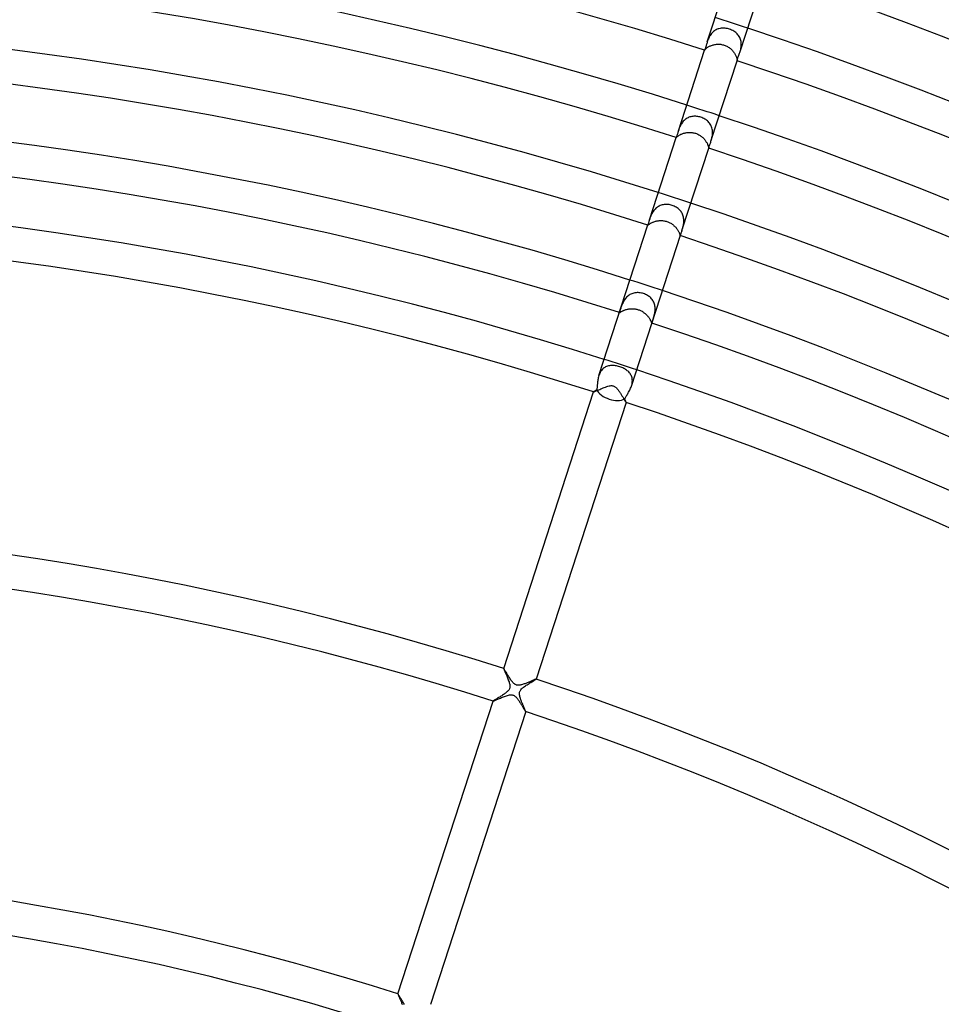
# Model space of a CAD drawing. Header units: millimetres. Extents: x -660 to 660, y -630 to 630.
# Tile 95 of 125: x 53 to 161, y 306 to 421. Entities that reach past the tile are written whole.
import ezdxf

# ---------------------------------------------------------------- set-up
doc = ezdxf.new("R2010")
doc.units = ezdxf.units.MM
doc.layers.add('HIDDEN', color=7, linetype='Continuous')
doc.layers.add('THICK', color=7, linetype='Continuous')

msp = doc.modelspace()

# ---------------------------------------------------------------- linework, layer by layer
at = {"layer": 'HIDDEN'}
for p, q in [((134.17, 419.01), (134.1, 418.9)), ((134.24, 419.11), (134.17, 419.01)), ((134.32, 419.2), (134.24, 419.11)), ((134.41, 419.29), (134.32, 419.2)), ((134.5, 419.37), (134.41, 419.29)), ((134.59, 419.44), (134.5, 419.37)), ((134.69, 419.51), (134.59, 419.44)), ((134.8, 419.57), (134.69, 419.51)), ((134.91, 419.62), (134.8, 419.57)), ((135.02, 419.66), (134.91, 419.62)), ((135.13, 419.69), (135.02, 419.66)), ((135.25, 419.72), (135.13, 419.69)), ((135.37, 419.74), (135.25, 419.72)), ((135.49, 419.75), (135.37, 419.74)), ((135.61, 419.75), (135.49, 419.75)), ((135.74, 419.75), (135.61, 419.75)), ((135.86, 419.74), (135.74, 419.75)), ((135.98, 419.73), (135.86, 419.74)), ((136.11, 419.7), (135.98, 419.73)), ((136.23, 419.67), (136.11, 419.7)), ((136.35, 419.64), (136.23, 419.67)), ((136.48, 419.59), (136.35, 419.64)), ((136.61, 419.53), (136.48, 419.59)), ((136.74, 419.47), (136.61, 419.53)), ((136.86, 419.4), (136.74, 419.47)), ((136.97, 419.33), (136.86, 419.4)), ((137.08, 419.25), (136.97, 419.33)), ((137.18, 419.17), (137.08, 419.25)), ((137.27, 419.08), (137.18, 419.17)), ((137.35, 418.98), (137.27, 419.08)), ((137.43, 418.88), (137.35, 418.98)), ((133.8, 418.26), (133.76, 418.16)), ((133.84, 418.37), (133.8, 418.26)), ((133.88, 418.48), (133.84, 418.37)), ((133.93, 418.58), (133.88, 418.48)), ((133.98, 418.69), (133.93, 418.58)), ((134.04, 418.8), (133.98, 418.69)), ((134.1, 418.9), (134.04, 418.8)), ((134.45, 417.79), (134.54, 417.81)), ((134.54, 417.81), (134.64, 417.83)), ((134.64, 417.83), (134.74, 417.85)), ((134.74, 417.85), (134.84, 417.86)), ((134.84, 417.86), (134.94, 417.87)), ((134.94, 417.87), (135.04, 417.87)), ((135.04, 417.87), (135.14, 417.87)), ((135.14, 417.87), (135.24, 417.87)), ((135.24, 417.87), (135.34, 417.86)), ((135.34, 417.86), (135.44, 417.84)), ((135.44, 417.84), (135.54, 417.82)), ((135.54, 417.82), (135.64, 417.8)), ((137.5, 418.77), (137.43, 418.88)), ((137.56, 418.66), (137.5, 418.77)), ((137.61, 418.55), (137.56, 418.66)), ((137.66, 418.43), (137.61, 418.55)), ((137.69, 418.3), (137.66, 418.43)), ((137.72, 418.18), (137.69, 418.3)), ((137.73, 418.05), (137.72, 418.18)), ((137.74, 417.92), (137.73, 418.05)), ((137.74, 417.78), (137.74, 417.92)), ((133.45, 417.19), (133.46, 417.21)), ((133.45, 417.18), (133.45, 417.19)), ((133.45, 417.18), (133.45, 417.18)), ((133.45, 417.18), (133.45, 417.18)), ((133.45, 417.18), (133.45, 417.18)), ((133.45, 417.18), (133.45, 417.18)), ((133.45, 417.18), (133.45, 417.18)), ((133.45, 417.18), (133.45, 417.18)), ((133.45, 417.18), (133.45, 417.18)), ((133.46, 417.21), (133.48, 417.22)), ((133.48, 417.22), (133.5, 417.25)), ((133.5, 417.25), (133.52, 417.27)), ((133.52, 417.27), (133.55, 417.3)), ((133.55, 417.3), (133.58, 417.33)), ((133.58, 417.33), (133.62, 417.36)), ((133.62, 417.36), (133.66, 417.4)), ((133.66, 417.4), (133.71, 417.44)), ((133.71, 417.44), (133.76, 417.48)), ((133.76, 417.48), (133.82, 417.51)), ((133.82, 417.51), (133.88, 417.55)), ((133.88, 417.55), (133.95, 417.59)), ((133.95, 417.59), (134.03, 417.63)), ((134.03, 417.63), (134.1, 417.67)), ((134.1, 417.67), (134.19, 417.7)), ((134.19, 417.7), (134.27, 417.73)), ((134.27, 417.73), (134.36, 417.76)), ((134.36, 417.76), (134.45, 417.79)), ((135.64, 417.8), (135.74, 417.77)), ((135.74, 417.77), (135.84, 417.73)), ((135.84, 417.73), (135.94, 417.69)), ((135.94, 417.69), (136.04, 417.65)), ((136.04, 417.65), (136.13, 417.6)), ((136.13, 417.6), (136.22, 417.54)), ((136.22, 417.54), (136.31, 417.48)), ((136.31, 417.48), (136.39, 417.42)), ((136.39, 417.42), (136.48, 417.36)), ((136.48, 417.36), (136.55, 417.29)), ((136.55, 417.29), (136.63, 417.22)), ((136.63, 417.22), (136.7, 417.14)), ((136.7, 417.14), (136.76, 417.07)), ((136.76, 417.07), (136.83, 416.99)), ((136.83, 416.99), (136.88, 416.91)), ((136.88, 416.91), (136.94, 416.83)), ((136.94, 416.83), (136.99, 416.75)), ((136.99, 416.75), (137.03, 416.68)), ((137.03, 416.68), (137.07, 416.6)), ((137.57, 416.92), (137.6, 417.04)), ((137.6, 417.04), (137.64, 417.15)), ((137.64, 417.15), (137.67, 417.28)), ((137.67, 417.28), (137.69, 417.4)), ((137.69, 417.4), (137.72, 417.53)), ((137.72, 417.53), (137.73, 417.65)), ((137.73, 417.65), (137.74, 417.78)), ((137.07, 416.6), (137.11, 416.52)), ((137.11, 416.52), (137.14, 416.45)), ((137.14, 416.45), (137.16, 416.38)), ((137.16, 416.38), (137.19, 416.32)), ((137.19, 416.32), (137.21, 416.26)), ((137.21, 416.26), (137.22, 416.2)), ((137.22, 416.2), (137.23, 416.15)), ((137.23, 416.15), (137.24, 416.1)), ((137.24, 416.1), (137.25, 416.06)), ((137.25, 416.06), (137.25, 416.03)), ((137.25, 416.03), (137.25, 416)), ((137.25, 416), (137.25, 415.97)), ((137.25, 415.97), (137.25, 415.96)), ((137.25, 415.96), (137.25, 415.95)), ((137.25, 415.95), (137.25, 415.94)), ((137.25, 415.94), (137.25, 415.94)), ((137.25, 415.94), (137.25, 415.94)), ((137.25, 415.94), (137.25, 415.94)), ((137.25, 415.94), (137.25, 415.94)), ((137.25, 415.94), (137.25, 415.94)), ((137.25, 415.94), (137.25, 415.94)), ((130.81, 408.67), (130.74, 408.57)), ((130.88, 408.76), (130.81, 408.67)), ((130.95, 408.86), (130.88, 408.76)), ((131.04, 408.94), (130.95, 408.86)), ((131.12, 409.02), (131.04, 408.94)), ((131.21, 409.1), (131.12, 409.02)), ((131.31, 409.17), (131.21, 409.1)), ((131.41, 409.23), (131.31, 409.17)), ((131.51, 409.28), (131.41, 409.23)), ((131.62, 409.33), (131.51, 409.28)), ((131.72, 409.37), (131.62, 409.33)), ((131.84, 409.4), (131.72, 409.37)), ((131.95, 409.42), (131.84, 409.4)), ((132.06, 409.44), (131.95, 409.42)), ((132.18, 409.45), (132.06, 409.44)), ((132.3, 409.45), (132.18, 409.45)), ((132.42, 409.45), (132.3, 409.45)), ((132.53, 409.44), (132.42, 409.45)), ((132.65, 409.42), (132.53, 409.44)), ((132.77, 409.4), (132.65, 409.42)), ((132.89, 409.37), (132.77, 409.4)), ((133, 409.34), (132.89, 409.37)), ((133.12, 409.29), (133, 409.34)), ((133.24, 409.24), (133.12, 409.29)), ((133.36, 409.19), (133.24, 409.24)), ((133.47, 409.13), (133.36, 409.19)), ((133.58, 409.06), (133.47, 409.13)), ((133.68, 408.98), (133.58, 409.06)), ((133.78, 408.9), (133.68, 408.98)), ((133.87, 408.82), (133.78, 408.9)), ((133.96, 408.73), (133.87, 408.82)), ((134.03, 408.63), (133.96, 408.73)), ((134.11, 408.53), (134.03, 408.63)), ((130.42, 407.86), (130.39, 407.76)), ((130.45, 407.96), (130.42, 407.86)), ((130.49, 408.06), (130.45, 407.96)), ((130.53, 408.16), (130.49, 408.06)), ((130.58, 408.26), (130.53, 408.16)), ((130.63, 408.37), (130.58, 408.26)), ((130.68, 408.47), (130.63, 408.37)), ((130.74, 408.57), (130.68, 408.47)), ((130.91, 407.43), (131, 407.46)), ((131, 407.46), (131.09, 407.48)), ((131.09, 407.48), (131.18, 407.51)), ((131.18, 407.51), (131.27, 407.52)), ((131.27, 407.52), (131.37, 407.54)), ((131.37, 407.54), (131.46, 407.55)), ((131.46, 407.55), (131.56, 407.56)), ((131.56, 407.56), (131.66, 407.56)), ((131.66, 407.56), (131.77, 407.56)), ((131.77, 407.56), (131.87, 407.56)), ((131.87, 407.56), (131.98, 407.55)), ((131.98, 407.55), (132.08, 407.53)), ((132.08, 407.53), (132.19, 407.51)), ((132.19, 407.51), (132.29, 407.49)), ((132.29, 407.49), (132.39, 407.46)), ((132.39, 407.46), (132.49, 407.42)), ((134.17, 408.43), (134.11, 408.53)), ((134.23, 408.31), (134.17, 408.43)), ((134.27, 408.2), (134.23, 408.31)), ((134.31, 408.08), (134.27, 408.2)), ((134.34, 407.96), (134.31, 408.08)), ((134.37, 407.83), (134.34, 407.96)), ((134.38, 407.71), (134.37, 407.83)), ((134.37, 407.33), (134.38, 407.45)), ((134.38, 407.58), (134.38, 407.71)), ((134.38, 407.45), (134.38, 407.58)), ((130.13, 406.96), (130.12, 406.95)), ((130.12, 406.95), (130.12, 406.95)), ((130.12, 406.95), (130.12, 406.95)), ((130.12, 406.95), (130.12, 406.95)), ((130.12, 406.95), (130.13, 406.95)), ((130.13, 406.96), (130.14, 406.97)), ((130.13, 406.96), (130.13, 406.96)), ((130.13, 406.95), (130.13, 406.96)), ((130.13, 406.95), (130.13, 406.95)), ((130.14, 406.97), (130.16, 406.98)), ((130.16, 406.98), (130.18, 407)), ((130.18, 407), (130.2, 407.02)), ((130.2, 407.02), (130.22, 407.04)), ((130.22, 407.04), (130.25, 407.07)), ((130.25, 407.07), (130.29, 407.1)), ((130.29, 407.1), (130.33, 407.13)), ((130.33, 407.13), (130.38, 407.16)), ((130.38, 407.16), (130.43, 407.2)), ((130.43, 407.2), (130.48, 407.23)), ((130.48, 407.23), (130.55, 407.27)), ((130.55, 407.27), (130.61, 407.3)), ((130.61, 407.3), (130.68, 407.34)), ((130.68, 407.34), (130.76, 407.37)), ((130.76, 407.37), (130.83, 407.4)), ((130.83, 407.4), (130.91, 407.43)), ((132.49, 407.42), (132.58, 407.38)), ((132.58, 407.38), (132.67, 407.34)), ((132.67, 407.34), (132.76, 407.3)), ((132.76, 407.3), (132.85, 407.25)), ((132.85, 407.25), (132.93, 407.19)), ((132.93, 407.19), (133.02, 407.13)), ((133.02, 407.13), (133.1, 407.07)), ((133.1, 407.07), (133.17, 407.01)), ((133.17, 407.01), (133.24, 406.95)), ((133.24, 406.95), (133.31, 406.88)), ((133.31, 406.88), (133.38, 406.81)), ((133.38, 406.81), (133.44, 406.74)), ((133.44, 406.74), (133.5, 406.66)), ((133.5, 406.66), (133.55, 406.59)), ((133.55, 406.59), (133.6, 406.52)), ((133.6, 406.52), (133.65, 406.44)), ((133.65, 406.44), (133.69, 406.37)), ((133.69, 406.37), (133.73, 406.3)), ((133.73, 406.3), (133.77, 406.23)), ((134.19, 406.53), (134.22, 406.63)), ((134.22, 406.63), (134.26, 406.74)), ((134.26, 406.74), (134.29, 406.85)), ((134.29, 406.85), (134.31, 406.97)), ((134.31, 406.97), (134.34, 407.08)), ((134.34, 407.08), (134.36, 407.21)), ((134.36, 407.21), (134.37, 407.33)), ((133.77, 406.23), (133.8, 406.17)), ((133.8, 406.17), (133.82, 406.11)), ((133.82, 406.11), (133.84, 406.05)), ((133.84, 406.05), (133.86, 405.99)), ((133.86, 405.99), (133.88, 405.94)), ((133.88, 405.94), (133.89, 405.89)), ((133.89, 405.89), (133.9, 405.85)), ((133.9, 405.85), (133.91, 405.82)), ((133.91, 405.82), (133.91, 405.79)), ((133.91, 405.79), (133.92, 405.76)), ((133.92, 405.76), (133.92, 405.74)), ((133.92, 405.74), (133.92, 405.73)), ((133.92, 405.73), (133.93, 405.72)), ((133.93, 405.72), (133.93, 405.72)), ((133.93, 405.72), (133.93, 405.72)), ((133.93, 405.72), (133.93, 405.72)), ((133.93, 405.72), (133.93, 405.72)), ((133.93, 405.72), (133.93, 405.72)), ((133.93, 405.72), (133.93, 405.72)), ((133.93, 405.72), (133.93, 405.72)), ((127.44, 398.32), (127.38, 398.22)), ((127.51, 398.42), (127.44, 398.32)), ((127.59, 398.51), (127.51, 398.42)), ((127.67, 398.6), (127.59, 398.51)), ((127.75, 398.69), (127.67, 398.6)), ((127.84, 398.76), (127.75, 398.69)), ((127.94, 398.84), (127.84, 398.76)), ((128.04, 398.9), (127.94, 398.84)), ((128.14, 398.96), (128.04, 398.9)), ((128.25, 399.01), (128.14, 398.96)), ((128.36, 399.05), (128.25, 399.01)), ((128.47, 399.08), (128.36, 399.05)), ((128.59, 399.11), (128.47, 399.08)), ((128.71, 399.13), (128.59, 399.11)), ((128.82, 399.14), (128.71, 399.13)), ((128.94, 399.15), (128.82, 399.14)), ((129.06, 399.14), (128.94, 399.15)), ((129.18, 399.13), (129.06, 399.14)), ((129.3, 399.12), (129.18, 399.13)), ((129.42, 399.1), (129.3, 399.12)), ((129.54, 399.07), (129.42, 399.1)), ((129.65, 399.03), (129.54, 399.07)), ((129.78, 398.99), (129.65, 399.03)), ((129.9, 398.94), (129.78, 398.99)), ((130.01, 398.88), (129.9, 398.94)), ((130.13, 398.82), (130.01, 398.88)), ((130.24, 398.75), (130.13, 398.82)), ((130.34, 398.67), (130.24, 398.75)), ((130.44, 398.59), (130.34, 398.67)), ((130.53, 398.51), (130.44, 398.59)), ((130.61, 398.42), (130.53, 398.51)), ((130.69, 398.32), (130.61, 398.42)), ((130.75, 398.22), (130.69, 398.32)), ((127.03, 397.43), (127, 397.34)), ((127.06, 397.52), (127.03, 397.43)), ((127.09, 397.61), (127.06, 397.52)), ((127.13, 397.71), (127.09, 397.61)), ((127.17, 397.81), (127.13, 397.71)), ((127.22, 397.91), (127.17, 397.81)), ((127.27, 398.02), (127.22, 397.91)), ((127.32, 398.12), (127.27, 398.02)), ((127.38, 398.22), (127.32, 398.12)), ((127.38, 397.06), (127.45, 397.09)), ((127.45, 397.09), (127.53, 397.12)), ((127.53, 397.12), (127.61, 397.15)), ((127.61, 397.15), (127.69, 397.17)), ((127.69, 397.17), (127.78, 397.19)), ((127.78, 397.19), (127.86, 397.21)), ((127.86, 397.21), (127.95, 397.23)), ((127.95, 397.23), (128.05, 397.24)), ((128.05, 397.24), (128.14, 397.25)), ((128.14, 397.25), (128.24, 397.26)), ((128.24, 397.26), (128.34, 397.26)), ((128.34, 397.26), (128.44, 397.26)), ((128.44, 397.26), (128.54, 397.25)), ((128.54, 397.25), (128.64, 397.24)), ((128.64, 397.24), (128.74, 397.22)), ((128.74, 397.22), (128.84, 397.2)), ((128.84, 397.2), (128.94, 397.18)), ((128.94, 397.18), (129.04, 397.15)), ((129.04, 397.15), (129.13, 397.11)), ((129.13, 397.11), (129.22, 397.08)), ((130.82, 398.12), (130.75, 398.22)), ((130.87, 398.01), (130.82, 398.12)), ((130.91, 397.9), (130.87, 398.01)), ((130.95, 397.78), (130.91, 397.9)), ((130.98, 397.66), (130.95, 397.78)), ((131, 397.54), (130.98, 397.66)), ((131.02, 397.42), (131, 397.54)), ((131.02, 397.3), (131.02, 397.42)), ((131.02, 397.18), (131.02, 397.3)), ((131.02, 397.06), (131.02, 397.18)), ((126.82, 396.77), (126.81, 396.76)), ((126.81, 396.76), (126.81, 396.75)), ((126.81, 396.75), (126.81, 396.74)), ((126.81, 396.74), (126.81, 396.73)), ((126.81, 396.73), (126.81, 396.73)), ((126.81, 396.73), (126.81, 396.73)), ((126.81, 396.73), (126.81, 396.73)), ((126.81, 396.73), (126.82, 396.73)), ((126.82, 396.73), (126.83, 396.74)), ((126.83, 396.74), (126.85, 396.75)), ((126.85, 396.75), (126.87, 396.77)), ((126.87, 396.77), (126.89, 396.78)), ((126.89, 396.78), (126.92, 396.81)), ((126.92, 396.81), (126.95, 396.83)), ((126.95, 396.83), (126.99, 396.85)), ((126.99, 396.85), (127.03, 396.88)), ((127.03, 396.88), (127.08, 396.91)), ((127.08, 396.91), (127.13, 396.94)), ((127.13, 396.94), (127.18, 396.97)), ((127.18, 396.97), (127.25, 397)), ((127.25, 397), (127.31, 397.03)), ((127.31, 397.03), (127.38, 397.06)), ((129.22, 397.08), (129.31, 397.04)), ((129.31, 397.04), (129.4, 396.99)), ((129.4, 396.99), (129.49, 396.95)), ((129.49, 396.95), (129.57, 396.9)), ((129.57, 396.9), (129.65, 396.84)), ((129.65, 396.84), (129.73, 396.79)), ((129.73, 396.79), (129.8, 396.73)), ((129.8, 396.73), (129.87, 396.66)), ((129.87, 396.66), (129.94, 396.6)), ((129.94, 396.6), (130.01, 396.53)), ((130.01, 396.53), (130.07, 396.47)), ((130.07, 396.47), (130.13, 396.4)), ((130.13, 396.4), (130.18, 396.33)), ((130.18, 396.33), (130.23, 396.26)), ((130.23, 396.26), (130.28, 396.19)), ((130.28, 396.19), (130.32, 396.12)), ((130.32, 396.12), (130.36, 396.06)), ((130.36, 396.06), (130.4, 395.99)), ((130.4, 395.99), (130.43, 395.93)), ((130.81, 396.1), (130.83, 396.2)), ((130.83, 396.2), (130.86, 396.29)), ((130.86, 396.29), (130.89, 396.39)), ((130.89, 396.39), (130.92, 396.49)), ((130.92, 396.49), (130.95, 396.6)), ((130.95, 396.6), (130.97, 396.71)), ((130.97, 396.71), (130.99, 396.82)), ((130.99, 396.82), (131.01, 396.94)), ((131.01, 396.94), (131.02, 397.06)), ((130.43, 395.93), (130.46, 395.87)), ((130.46, 395.87), (130.48, 395.82)), ((130.48, 395.82), (130.51, 395.76)), ((130.51, 395.76), (130.52, 395.71)), ((130.52, 395.71), (130.54, 395.67)), ((130.54, 395.67), (130.55, 395.63)), ((130.55, 395.63), (130.56, 395.6)), ((130.56, 395.6), (130.57, 395.57)), ((130.57, 395.57), (130.58, 395.54)), ((130.58, 395.54), (130.59, 395.52)), ((130.59, 395.52), (130.59, 395.51)), ((130.59, 395.51), (130.6, 395.5)), ((130.6, 395.5), (130.6, 395.49)), ((130.6, 395.49), (130.6, 395.5)), ((130.6, 395.5), (130.61, 395.5)), ((130.61, 395.51), (130.62, 395.52)), ((130.61, 395.5), (130.61, 395.51)), ((130.61, 395.5), (130.61, 395.5)), ((130.62, 395.52), (130.62, 395.54)), ((124.03, 387.89), (123.97, 387.79)), ((124.09, 388), (124.03, 387.89)), ((124.17, 388.1), (124.09, 388)), ((124.24, 388.19), (124.17, 388.1)), ((124.33, 388.29), (124.24, 388.19)), ((124.42, 388.38), (124.33, 388.29)), ((124.51, 388.46), (124.42, 388.38)), ((124.61, 388.53), (124.51, 388.46)), ((124.72, 388.6), (124.61, 388.53)), ((124.83, 388.66), (124.72, 388.6)), ((124.94, 388.71), (124.83, 388.66)), ((125.06, 388.75), (124.94, 388.71)), ((125.18, 388.79), (125.06, 388.75)), ((125.3, 388.81), (125.18, 388.79)), ((125.43, 388.83), (125.3, 388.81)), ((125.55, 388.84), (125.43, 388.83)), ((125.68, 388.84), (125.55, 388.84)), ((125.8, 388.83), (125.68, 388.84)), ((125.93, 388.82), (125.8, 388.83)), ((126.06, 388.79), (125.93, 388.82)), ((126.18, 388.76), (126.06, 388.79)), ((126.31, 388.73), (126.18, 388.76)), ((126.43, 388.68), (126.31, 388.73)), ((126.55, 388.63), (126.43, 388.68)), ((126.66, 388.58), (126.55, 388.63)), ((126.78, 388.51), (126.66, 388.58)), ((126.88, 388.44), (126.78, 388.51)), ((126.98, 388.37), (126.88, 388.44)), ((127.08, 388.29), (126.98, 388.37)), ((127.17, 388.21), (127.08, 388.29)), ((127.25, 388.12), (127.17, 388.21)), ((127.32, 388.02), (127.25, 388.12)), ((127.39, 387.92), (127.32, 388.02)), ((127.45, 387.82), (127.39, 387.92)), ((123.57, 386.77), (123.55, 386.71)), ((123.59, 386.84), (123.57, 386.77)), ((123.62, 386.92), (123.59, 386.84)), ((123.64, 387), (123.62, 386.92)), ((123.67, 387.09), (123.64, 387)), ((123.7, 387.18), (123.67, 387.09)), ((123.74, 387.28), (123.7, 387.18)), ((123.78, 387.38), (123.74, 387.28)), ((123.82, 387.48), (123.78, 387.38)), ((123.86, 387.58), (123.82, 387.48)), ((123.91, 387.68), (123.86, 387.58)), ((123.97, 387.79), (123.91, 387.68)), ((123.91, 386.72), (123.97, 386.75)), ((123.97, 386.75), (124.03, 386.78)), ((124.03, 386.78), (124.1, 386.8)), ((124.1, 386.8), (124.18, 386.83)), ((124.18, 386.83), (124.25, 386.85)), ((124.25, 386.85), (124.33, 386.87)), ((124.33, 386.87), (124.42, 386.89)), ((124.42, 386.89), (124.5, 386.91)), ((124.5, 386.91), (124.59, 386.93)), ((124.59, 386.93), (124.68, 386.94)), ((124.68, 386.94), (124.77, 386.95)), ((124.77, 386.95), (124.86, 386.95)), ((124.86, 386.95), (124.95, 386.95)), ((124.95, 386.95), (125.04, 386.95)), ((125.04, 386.95), (125.14, 386.95)), ((125.14, 386.95), (125.23, 386.94)), ((125.23, 386.94), (125.32, 386.93)), ((125.32, 386.93), (125.42, 386.91)), ((125.42, 386.91), (125.51, 386.89)), ((125.51, 386.89), (125.6, 386.87)), ((125.6, 386.87), (125.69, 386.84)), ((125.69, 386.84), (125.78, 386.81)), ((125.78, 386.81), (125.87, 386.77)), ((125.87, 386.77), (125.96, 386.73)), ((125.96, 386.73), (126.04, 386.69)), ((127.5, 387.72), (127.45, 387.82)), ((127.55, 387.6), (127.5, 387.72)), ((127.59, 387.49), (127.55, 387.6)), ((127.62, 387.37), (127.59, 387.49)), ((127.64, 387.25), (127.62, 387.37)), ((127.66, 387.13), (127.64, 387.25)), ((127.65, 386.66), (127.66, 386.77)), ((127.66, 387.01), (127.66, 387.13)), ((127.66, 386.89), (127.66, 387.01)), ((127.66, 386.77), (127.66, 386.89)), ((123.5, 386.54), (123.49, 386.52)), ((123.49, 386.52), (123.49, 386.51)), ((123.49, 386.51), (123.5, 386.5)), ((123.51, 386.61), (123.5, 386.57)), ((123.5, 386.57), (123.5, 386.54)), ((123.5, 386.5), (123.51, 386.5)), ((123.53, 386.66), (123.51, 386.61)), ((123.51, 386.5), (123.52, 386.5)), ((123.52, 386.5), (123.53, 386.51)), ((123.55, 386.71), (123.53, 386.66)), ((123.53, 386.51), (123.55, 386.52)), ((123.55, 386.52), (123.57, 386.53)), ((123.57, 386.53), (123.6, 386.55)), ((123.6, 386.55), (123.63, 386.57)), ((123.63, 386.57), (123.66, 386.59)), ((123.66, 386.59), (123.7, 386.61)), ((123.7, 386.61), (123.75, 386.64)), ((123.75, 386.64), (123.8, 386.67)), ((123.8, 386.67), (123.85, 386.69)), ((123.85, 386.69), (123.91, 386.72)), ((126.04, 386.69), (126.13, 386.65)), ((126.13, 386.65), (126.21, 386.6)), ((126.21, 386.6), (126.29, 386.55)), ((126.29, 386.55), (126.36, 386.49)), ((126.36, 386.49), (126.44, 386.44)), ((126.44, 386.44), (126.51, 386.38)), ((126.51, 386.38), (126.58, 386.32)), ((126.58, 386.32), (126.64, 386.25)), ((126.64, 386.25), (126.7, 386.19)), ((126.7, 386.19), (126.76, 386.13)), ((126.76, 386.13), (126.82, 386.06)), ((126.82, 386.06), (126.87, 386)), ((126.87, 386), (126.91, 385.93)), ((126.91, 385.93), (126.96, 385.87)), ((126.96, 385.87), (127, 385.81)), ((127, 385.81), (127.04, 385.75)), ((127.04, 385.75), (127.07, 385.69)), ((127.07, 385.69), (127.1, 385.63)), ((127.1, 385.63), (127.13, 385.58)), ((127.37, 385.52), (127.39, 385.59)), ((127.39, 385.59), (127.41, 385.66)), ((127.41, 385.66), (127.44, 385.74)), ((127.44, 385.74), (127.46, 385.83)), ((127.46, 385.83), (127.49, 385.92)), ((127.49, 385.92), (127.52, 386.01)), ((127.52, 386.01), (127.55, 386.11)), ((127.55, 386.11), (127.57, 386.22)), ((127.57, 386.22), (127.6, 386.32)), ((127.6, 386.32), (127.62, 386.43)), ((127.62, 386.43), (127.64, 386.54)), ((127.64, 386.54), (127.65, 386.66)), ((127.13, 385.58), (127.15, 385.53)), ((127.15, 385.53), (127.17, 385.48)), ((127.17, 385.48), (127.19, 385.44)), ((127.19, 385.44), (127.2, 385.4)), ((127.2, 385.4), (127.22, 385.37)), ((127.22, 385.37), (127.23, 385.34)), ((127.23, 385.34), (127.24, 385.32)), ((127.24, 385.32), (127.25, 385.3)), ((127.25, 385.3), (127.25, 385.29)), ((127.25, 385.29), (127.26, 385.28)), ((127.26, 385.28), (127.27, 385.27)), ((127.27, 385.28), (127.28, 385.29)), ((127.27, 385.27), (127.27, 385.28)), ((127.28, 385.29), (127.29, 385.3)), ((127.29, 385.3), (127.3, 385.33)), ((127.3, 385.33), (127.32, 385.37)), ((127.32, 385.37), (127.33, 385.41)), ((127.33, 385.41), (127.35, 385.46)), ((127.35, 385.46), (127.37, 385.52)), ((121.51, 379.88), (121.43, 379.79)), ((121.6, 379.96), (121.51, 379.88)), ((121.69, 380.04), (121.6, 379.96)), ((121.78, 380.1), (121.69, 380.04)), ((121.88, 380.15), (121.78, 380.1)), ((121.99, 380.2), (121.88, 380.15)), ((122.09, 380.24), (121.99, 380.2)), ((122.2, 380.27), (122.09, 380.24)), ((122.31, 380.29), (122.2, 380.27)), ((122.43, 380.31), (122.31, 380.29)), ((122.54, 380.32), (122.43, 380.31)), ((122.66, 380.32), (122.54, 380.32)), ((122.78, 380.32), (122.66, 380.32)), ((122.9, 380.3), (122.78, 380.32)), ((123.03, 380.29), (122.9, 380.3)), ((123.15, 380.27), (123.03, 380.29)), ((123.28, 380.24), (123.15, 380.27)), ((123.4, 380.21), (123.28, 380.24)), ((123.52, 380.17), (123.4, 380.21)), ((123.65, 380.13), (123.52, 380.17)), ((123.77, 380.08), (123.65, 380.13)), ((123.88, 380.03), (123.77, 380.08)), ((124, 379.97), (123.88, 380.03)), ((124.11, 379.91), (124, 379.97)), ((124.21, 379.85), (124.11, 379.91)), ((124.31, 379.78), (124.21, 379.85)), ((121.13, 379.26), (121.09, 379.14)), ((121.18, 379.37), (121.13, 379.26)), ((121.23, 379.49), (121.18, 379.37)), ((121.29, 379.6), (121.23, 379.49)), ((121.36, 379.7), (121.29, 379.6)), ((121.43, 379.79), (121.36, 379.7)), ((124.41, 379.71), (124.31, 379.78)), ((124.5, 379.64), (124.41, 379.71)), ((124.58, 379.56), (124.5, 379.64)), ((124.66, 379.47), (124.58, 379.56)), ((124.73, 379.38), (124.66, 379.47)), ((124.79, 379.29), (124.73, 379.38)), ((124.84, 379.19), (124.79, 379.29)), ((124.89, 379.09), (124.84, 379.19)), ((124.93, 378.98), (124.89, 379.09)), ((124.96, 378.87), (124.93, 378.98)), ((124.98, 378.76), (124.96, 378.87)), ((124.99, 378.64), (124.98, 378.76)), ((121.08, 377.48), (121.2, 377.53)), ((121.2, 377.53), (121.32, 377.58)), ((121.32, 377.58), (121.45, 377.64)), ((121.45, 377.64), (121.58, 377.69)), ((121.58, 377.69), (121.72, 377.74)), ((121.72, 377.74), (121.86, 377.8)), ((121.86, 377.8), (122, 377.85)), ((122, 377.85), (122.14, 377.89)), ((122.14, 377.89), (122.28, 377.92)), ((122.28, 377.92), (122.4, 377.95)), ((122.4, 377.95), (122.52, 377.96)), ((122.52, 377.96), (122.61, 377.96)), ((122.61, 377.96), (122.68, 377.95)), ((122.68, 377.95), (122.76, 377.94)), ((122.76, 377.94), (122.83, 377.91)), ((122.83, 377.91), (122.9, 377.88)), ((122.9, 377.88), (122.97, 377.84)), ((122.97, 377.84), (123.03, 377.8)), ((123.03, 377.8), (123.09, 377.75)), ((123.09, 377.75), (123.14, 377.7)), ((123.14, 377.7), (123.19, 377.64)), ((123.19, 377.64), (123.24, 377.59)), ((123.24, 377.59), (123.29, 377.53)), ((123.29, 377.53), (123.34, 377.47)), ((124.89, 377.9), (124.93, 378.02)), ((124.93, 378.02), (124.96, 378.15)), ((124.96, 378.15), (124.98, 378.27)), ((124.98, 378.27), (124.99, 378.39)), ((125, 378.52), (124.99, 378.64)), ((124.99, 378.39), (125, 378.52)), ((120.47, 377.23), (120.48, 377.23)), ((120.47, 377.23), (120.47, 377.23)), ((120.47, 377.23), (120.47, 377.23)), ((120.47, 377.23), (120.47, 377.23)), ((120.47, 377.23), (120.47, 377.23)), ((120.47, 377.23), (120.47, 377.23)), ((120.47, 377.23), (120.47, 377.23)), ((120.48, 377.23), (120.52, 377.24)), ((120.52, 377.24), (120.56, 377.26)), ((120.56, 377.26), (120.62, 377.28)), ((120.62, 377.28), (120.69, 377.31)), ((120.69, 377.31), (120.78, 377.35)), ((120.78, 377.35), (120.87, 377.39)), ((120.87, 377.39), (120.97, 377.43)), ((120.97, 377.43), (121.08, 377.48)), ((123.34, 377.47), (123.38, 377.41)), ((123.38, 377.41), (123.43, 377.34)), ((123.43, 377.34), (123.47, 377.28)), ((123.47, 377.28), (123.52, 377.21)), ((123.52, 377.21), (123.56, 377.14)), ((123.56, 377.14), (123.61, 377.07)), ((123.61, 377.07), (123.65, 377)), ((123.65, 377), (123.7, 376.92)), ((123.7, 376.92), (123.74, 376.85)), ((123.74, 376.85), (123.79, 376.78)), ((123.79, 376.78), (123.83, 376.71)), ((123.83, 376.71), (123.87, 376.64)), ((123.87, 376.64), (123.91, 376.57)), ((123.91, 376.57), (123.95, 376.51)), ((123.95, 376.51), (123.98, 376.45)), ((123.98, 376.45), (124.02, 376.39)), ((124.02, 376.39), (124.05, 376.33)), ((124.05, 376.33), (124.08, 376.28)), ((124.08, 376.28), (124.11, 376.23)), ((124.11, 376.23), (124.14, 376.19)), ((124.14, 376.19), (124.17, 376.14)), ((124.17, 376.14), (124.19, 376.11)), ((124.19, 376.11), (124.21, 376.08)), ((124.21, 376.08), (124.23, 376.05)), ((124.23, 376.05), (124.24, 376.03)), ((124.24, 376.03), (124.25, 376.01)), ((124.25, 376.01), (124.26, 376)), ((124.26, 376), (124.27, 376)), ((124.27, 376), (124.27, 376)), ((124.27, 376), (124.27, 376)), ((124.27, 376), (124.27, 376)), ((124.27, 376), (124.27, 376)), ((124.27, 376), (124.27, 376)), ((124.27, 376), (124.27, 376)), ((109.96, 344.89), (109.96, 344.89)), ((109.96, 344.89), (109.96, 344.89)), ((109.96, 344.89), (109.96, 344.89)), ((109.96, 344.89), (109.96, 344.89)), ((109.96, 344.89), (109.96, 344.89)), ((109.96, 344.89), (109.96, 344.89)), ((109.97, 344.89), (109.96, 344.89)), ((109.98, 344.87), (109.97, 344.89)), ((110, 344.85), (109.98, 344.87)), ((110.02, 344.82), (110, 344.85)), ((110.04, 344.78), (110.02, 344.82)), ((110.07, 344.74), (110.04, 344.78)), ((110.11, 344.68), (110.07, 344.74)), ((110.14, 344.62), (110.11, 344.68)), ((110.18, 344.56), (110.14, 344.62)), ((110.22, 344.49), (110.18, 344.56)), ((110.27, 344.41), (110.22, 344.49)), ((110.32, 344.33), (110.27, 344.41)), ((110.37, 344.25), (110.32, 344.33)), ((110.42, 344.15), (110.37, 344.25)), ((110.48, 344.06), (110.42, 344.15)), ((110.54, 343.96), (110.48, 344.06)), ((110.6, 343.87), (110.54, 343.96)), ((110.66, 343.77), (110.6, 343.87)), ((110.72, 343.68), (110.66, 343.77)), ((110.78, 343.59), (110.72, 343.68)), ((110.84, 343.5), (110.78, 343.59)), ((110.91, 343.42), (110.84, 343.5)), ((110.97, 343.34), (110.91, 343.42)), ((111.03, 343.27), (110.97, 343.34)), ((111.09, 343.2), (111.03, 343.27)), ((111.16, 343.14), (111.09, 343.2)), ((111.23, 343.09), (111.16, 343.14)), ((111.29, 343.04), (111.23, 343.09)), ((111.35, 343.01), (111.29, 343.04)), ((111.41, 342.98), (111.35, 343.01)), ((112.06, 343), (111.97, 342.98)), ((112.15, 343.03), (112.06, 343)), ((112.24, 343.06), (112.15, 343.03)), ((112.34, 343.09), (112.24, 343.06)), ((112.43, 343.12), (112.34, 343.09)), ((112.53, 343.16), (112.43, 343.12)), ((112.63, 343.2), (112.53, 343.16)), ((112.72, 343.24), (112.63, 343.2)), ((112.82, 343.27), (112.72, 343.24)), ((112.91, 343.31), (112.82, 343.27)), ((113, 343.35), (112.91, 343.31)), ((113.09, 343.39), (113, 343.35)), ((113.17, 343.42), (113.09, 343.39)), ((113.25, 343.46), (113.17, 343.42)), ((113.33, 343.49), (113.25, 343.46)), ((113.4, 343.52), (113.33, 343.49)), ((113.46, 343.55), (113.4, 343.52)), ((113.52, 343.57), (113.46, 343.55)), ((113.58, 343.6), (113.52, 343.57)), ((113.63, 343.62), (113.58, 343.6)), ((113.67, 343.63), (113.63, 343.62)), ((113.71, 343.65), (113.67, 343.63)), ((113.73, 343.65), (113.71, 343.65)), ((113.75, 343.66), (113.73, 343.65)), ((113.76, 343.66), (113.75, 343.66)), ((113.76, 343.66), (113.76, 343.66)), ((113.76, 343.66), (113.76, 343.66)), ((113.76, 343.66), (113.76, 343.66)), ((113.76, 343.66), (113.76, 343.66)), ((113.76, 343.66), (113.76, 343.66)), ((113.76, 343.66), (113.76, 343.66)), ((111.47, 342.96), (111.41, 342.98)), ((111.54, 342.95), (111.47, 342.96)), ((111.62, 342.94), (111.54, 342.95)), ((111.7, 342.94), (111.62, 342.94)), ((111.79, 342.95), (111.7, 342.94)), ((111.88, 342.96), (111.79, 342.95)), ((111.97, 342.98), (111.88, 342.96)), ((108.73, 341.09), (108.72, 341.09)), ((108.72, 341.09), (108.72, 341.09)), ((108.72, 341.09), (108.73, 341.09)), ((108.73, 341.09), (108.73, 341.09)), ((108.73, 341.09), (108.73, 341.09)), ((108.73, 341.09), (108.73, 341.09)), ((108.73, 341.09), (108.74, 341.09)), ((108.74, 341.09), (108.77, 341.1)), ((108.77, 341.1), (108.81, 341.11)), ((108.81, 341.11), (108.86, 341.13)), ((108.86, 341.13), (108.92, 341.16)), ((108.92, 341.16), (109, 341.19)), ((109, 341.19), (109.08, 341.23)), ((109.08, 341.23), (109.17, 341.26)), ((109.17, 341.26), (109.26, 341.31)), ((109.26, 341.31), (109.36, 341.35)), ((109.36, 341.35), (109.47, 341.4)), ((109.47, 341.4), (109.58, 341.44)), ((109.58, 341.44), (109.7, 341.49)), ((109.7, 341.49), (109.82, 341.54)), ((109.82, 341.54), (109.94, 341.59)), ((109.94, 341.59), (110.06, 341.64)), ((110.06, 341.64), (110.18, 341.68)), ((110.18, 341.68), (110.29, 341.72)), ((110.29, 341.72), (110.4, 341.75)), ((110.4, 341.75), (110.52, 341.78)), ((110.52, 341.78), (110.63, 341.8)), ((110.63, 341.8), (110.74, 341.82)), ((110.74, 341.82), (110.85, 341.82)), ((110.85, 341.82), (110.95, 341.81)), ((110.95, 341.81), (111.04, 341.79)), ((111.04, 341.79), (111.11, 341.76)), ((111.11, 341.76), (111.19, 341.73)), ((111.19, 341.73), (111.26, 341.68)), ((111.26, 341.68), (111.32, 341.63)), ((111.32, 341.63), (111.38, 341.57)), ((111.38, 341.57), (111.44, 341.52)), ((111.44, 341.52), (111.49, 341.45)), ((111.49, 341.45), (111.55, 341.39)), ((111.55, 341.39), (111.6, 341.32)), ((111.6, 341.32), (111.65, 341.25)), ((111.65, 341.25), (111.71, 341.17)), ((111.71, 341.17), (111.76, 341.09)), ((111.76, 341.09), (111.81, 341.01)), ((111.81, 341.01), (111.86, 340.93)), ((111.86, 340.93), (111.92, 340.85)), ((111.92, 340.85), (111.97, 340.77)), ((111.97, 340.77), (112.02, 340.69)), ((112.02, 340.69), (112.07, 340.61)), ((112.07, 340.61), (112.11, 340.53)), ((112.11, 340.53), (112.16, 340.45)), ((112.16, 340.45), (112.21, 340.37)), ((112.21, 340.37), (112.25, 340.3)), ((112.25, 340.3), (112.29, 340.23)), ((112.29, 340.23), (112.33, 340.17)), ((112.33, 340.17), (112.36, 340.11)), ((112.36, 340.11), (112.39, 340.05)), ((112.39, 340.05), (112.42, 340)), ((112.42, 340), (112.45, 339.96)), ((112.45, 339.96), (112.47, 339.93)), ((112.47, 339.93), (112.49, 339.9)), ((112.49, 339.9), (112.51, 339.88)), ((112.51, 339.88), (112.52, 339.86)), ((112.52, 339.86), (112.53, 339.86)), ((112.53, 339.86), (112.53, 339.86)), ((112.53, 339.86), (112.53, 339.86)), ((112.53, 339.86), (112.53, 339.86)), ((112.53, 339.86), (112.53, 339.86)), ((112.53, 339.86), (112.53, 339.86)), ((112.53, 339.86), (112.53, 339.86)), ((97.61, 306.85), (97.6, 306.85)), ((97.6, 306.85), (97.6, 306.85)), ((97.6, 306.85), (97.6, 306.85)), ((97.6, 306.85), (97.6, 306.85)), ((97.6, 306.85), (97.6, 306.85)), ((97.6, 306.85), (97.6, 306.85)), ((97.6, 306.85), (97.6, 306.85)), ((97.62, 306.83), (97.61, 306.85)), ((97.64, 306.81), (97.62, 306.83)), ((97.66, 306.78), (97.64, 306.81)), ((97.68, 306.74), (97.66, 306.78)), ((97.71, 306.69), (97.68, 306.74)), ((97.74, 306.64), (97.71, 306.69)), ((97.78, 306.58), (97.74, 306.64)), ((97.82, 306.52), (97.78, 306.58)), ((97.86, 306.45), (97.82, 306.52)), ((97.91, 306.37), (97.86, 306.45)), ((97.96, 306.29), (97.91, 306.37)), ((98.01, 306.2), (97.96, 306.29)), ((98.06, 306.11), (98.01, 306.2)), ((98.12, 306.01), (98.06, 306.11)), ((98.18, 305.92), (98.12, 306.01)), ((98.24, 305.82), (98.18, 305.92)), ((98.3, 305.73), (98.24, 305.82)), ((98.36, 305.63), (98.3, 305.73))]:
    msp.add_line(p, q, dxfattribs=at)
for radius, start, end in [(442, 71.7407, 72.2593), (431.25, 71.7343, 72.2657), (420.5, 71.7275, 72.2725), (409.75, 71.7203, 72.2797), (400, 71.7135, 72.2865)]:
    msp.add_arc((0, 0), radius, start, end, dxfattribs=at)
at = {"layer": 'THICK'}
for p, q in [((133.76, 418.16), (136.77, 427.4)), ((137.57, 416.92), (140.57, 426.16)), ((133.67, 417.85), (133.65, 417.76)), ((133.7, 417.95), (133.67, 417.85)), ((133.73, 418.05), (133.7, 417.95)), ((133.76, 418.16), (133.73, 418.05)), ((130.39, 407.76), (133.45, 417.18)), ((133.46, 417.19), (133.45, 417.18)), ((133.45, 417.18), (133.45, 417.18)), ((133.47, 417.21), (133.46, 417.19)), ((133.48, 417.24), (133.47, 417.21)), ((133.49, 417.27), (133.48, 417.24)), ((133.51, 417.31), (133.49, 417.27)), ((133.53, 417.37), (133.51, 417.31)), ((133.55, 417.43), (133.53, 417.37)), ((133.57, 417.5), (133.55, 417.43)), ((133.6, 417.58), (133.57, 417.5)), ((133.62, 417.67), (133.6, 417.58)), ((133.65, 417.76), (133.62, 417.67)), ((137.45, 416.59), (137.49, 416.7)), ((137.49, 416.7), (137.53, 416.81)), ((137.53, 416.81), (137.57, 416.92)), ((134.19, 406.53), (137.25, 415.94)), ((137.25, 415.98), (137.26, 416.01)), ((137.25, 415.96), (137.25, 415.98)), ((137.25, 415.95), (137.25, 415.96)), ((137.25, 415.94), (137.25, 415.95)), ((137.26, 416.01), (137.27, 416.06)), ((137.27, 416.06), (137.28, 416.11)), ((137.28, 416.11), (137.3, 416.17)), ((137.3, 416.17), (137.32, 416.24)), ((137.32, 416.24), (137.35, 416.31)), ((137.35, 416.31), (137.38, 416.4)), ((137.38, 416.4), (137.42, 416.49)), ((137.42, 416.49), (137.45, 416.59)), ((130.3, 407.48), (130.27, 407.39)), ((130.33, 407.57), (130.3, 407.48)), ((130.36, 407.66), (130.33, 407.57)), ((130.39, 407.76), (130.36, 407.66)), ((127, 397.34), (130.13, 406.96)), ((130.14, 406.99), (130.13, 406.97)), ((130.13, 406.97), (130.13, 406.96)), ((130.15, 407.02), (130.14, 406.99)), ((130.17, 407.06), (130.15, 407.02)), ((130.18, 407.11), (130.17, 407.06)), ((130.2, 407.17), (130.18, 407.11)), ((130.23, 407.24), (130.2, 407.17)), ((130.25, 407.31), (130.23, 407.24)), ((130.27, 407.39), (130.25, 407.31)), ((134.09, 406.23), (134.12, 406.32)), ((134.12, 406.32), (134.16, 406.42)), ((134.16, 406.42), (134.19, 406.53)), ((130.8, 396.1), (133.93, 405.72)), ((133.93, 405.74), (133.94, 405.77)), ((133.93, 405.72), (133.93, 405.74)), ((133.94, 405.77), (133.95, 405.8)), ((133.95, 405.8), (133.97, 405.85)), ((133.97, 405.85), (133.98, 405.91)), ((133.98, 405.91), (134, 405.98)), ((134, 405.98), (134.03, 406.05)), ((134.03, 406.05), (134.06, 406.14)), ((134.06, 406.14), (134.09, 406.23)), ((126.94, 397.16), (126.92, 397.08)), ((126.97, 397.25), (126.94, 397.16)), ((127, 397.34), (126.97, 397.25)), ((121.09, 379.14), (126.82, 396.77)), ((126.83, 396.8), (126.82, 396.77)), ((126.84, 396.84), (126.83, 396.8)), ((126.86, 396.89), (126.84, 396.84)), ((126.87, 396.95), (126.86, 396.89)), ((126.9, 397.01), (126.87, 396.95)), ((126.92, 397.08), (126.9, 397.01)), ((130.74, 395.91), (130.77, 396)), ((130.77, 396), (130.81, 396.1)), ((124.89, 377.9), (130.62, 395.54)), ((130.62, 395.54), (130.63, 395.57)), ((130.63, 395.57), (130.65, 395.62)), ((130.65, 395.62), (130.66, 395.68)), ((130.66, 395.68), (130.69, 395.75)), ((130.69, 395.75), (130.71, 395.82)), ((130.71, 395.82), (130.74, 395.91)), ((120.99, 378.76), (120.97, 378.63)), ((121.02, 378.89), (120.99, 378.76)), ((121.05, 379.01), (121.02, 378.89)), ((121.09, 379.14), (121.05, 379.01)), ((120.85, 377.54), (120.83, 377.47)), ((120.86, 377.63), (120.85, 377.54)), ((120.87, 377.72), (120.86, 377.63)), ((120.88, 377.82), (120.87, 377.72)), ((120.89, 377.93), (120.88, 377.82)), ((120.9, 378.04), (120.89, 377.93)), ((120.91, 378.15), (120.9, 378.04)), ((120.92, 378.27), (120.91, 378.15)), ((120.94, 378.39), (120.92, 378.27)), ((120.95, 378.51), (120.94, 378.39)), ((120.97, 378.63), (120.95, 378.51)), ((124.69, 377.43), (124.75, 377.54)), ((124.75, 377.54), (124.8, 377.66)), ((124.8, 377.66), (124.85, 377.78)), ((124.85, 377.78), (124.89, 377.9)), ((109.96, 344.89), (120.47, 377.23)), ((120.49, 377.25), (120.47, 377.24)), ((120.47, 377.24), (120.47, 377.23)), ((120.51, 377.27), (120.49, 377.25)), ((120.54, 377.29), (120.51, 377.27)), ((120.57, 377.31), (120.54, 377.29)), ((120.61, 377.33), (120.57, 377.31)), ((120.66, 377.36), (120.61, 377.33)), ((120.71, 377.39), (120.66, 377.36)), ((120.77, 377.43), (120.71, 377.39)), ((120.83, 377.47), (120.77, 377.43)), ((124.12, 376.4), (124.15, 376.48)), ((124.14, 376.35), (124.12, 376.4)), ((124.15, 376.48), (124.19, 376.56)), ((124.19, 376.56), (124.24, 376.64)), ((124.24, 376.64), (124.29, 376.73)), ((124.29, 376.73), (124.34, 376.82)), ((124.34, 376.82), (124.4, 376.91)), ((124.4, 376.91), (124.46, 377.01)), ((124.46, 377.01), (124.51, 377.11)), ((124.51, 377.11), (124.57, 377.21)), ((124.57, 377.21), (124.63, 377.32)), ((124.63, 377.32), (124.69, 377.43)), ((124.27, 376), (113.76, 343.66)), ((124.16, 376.3), (124.14, 376.35)), ((124.17, 376.26), (124.16, 376.3)), ((124.19, 376.22), (124.17, 376.26)), ((124.21, 376.18), (124.19, 376.22)), ((124.22, 376.15), (124.21, 376.18)), ((124.23, 376.12), (124.22, 376.15)), ((124.24, 376.09), (124.23, 376.12)), ((124.25, 376.07), (124.24, 376.09)), ((124.26, 376.04), (124.25, 376.07)), ((124.27, 376.03), (124.26, 376.04)), ((124.27, 376.01), (124.27, 376.03)), ((124.27, 376), (124.27, 376.01)), ((124.27, 376), (124.27, 376)), ((109.96, 344.89), (109.96, 344.88)), ((109.96, 344.88), (109.97, 344.85)), ((109.97, 344.85), (109.98, 344.81)), ((109.98, 344.81), (110.01, 344.76)), ((110.01, 344.76), (110.03, 344.69)), ((110.03, 344.69), (110.06, 344.62)), ((110.06, 344.62), (110.1, 344.53)), ((110.1, 344.53), (110.14, 344.44)), ((110.14, 344.44), (110.18, 344.35)), ((110.18, 344.35), (110.23, 344.24)), ((110.23, 344.24), (110.27, 344.13)), ((110.27, 344.13), (110.32, 344.02)), ((110.32, 344.02), (110.37, 343.91)), ((110.37, 343.91), (110.41, 343.8)), ((110.41, 343.8), (110.46, 343.68)), ((110.46, 343.68), (110.5, 343.57)), ((110.5, 343.57), (110.54, 343.46)), ((110.54, 343.46), (110.58, 343.35)), ((110.58, 343.35), (110.61, 343.24)), ((110.61, 343.24), (110.64, 343.14)), ((110.64, 343.14), (110.66, 343.03)), ((110.66, 343.03), (110.68, 342.94)), ((112.59, 342.93), (112.7, 343)), ((112.7, 343), (112.81, 343.07)), ((112.81, 343.07), (112.92, 343.14)), ((112.92, 343.14), (113.03, 343.21)), ((113.03, 343.21), (113.14, 343.27)), ((113.14, 343.27), (113.24, 343.33)), ((113.24, 343.33), (113.34, 343.39)), ((113.34, 343.39), (113.43, 343.44)), ((113.43, 343.44), (113.51, 343.49)), ((113.51, 343.49), (113.58, 343.53)), ((113.58, 343.53), (113.64, 343.57)), ((113.64, 343.57), (113.69, 343.6)), ((113.69, 343.6), (113.73, 343.63)), ((113.73, 343.63), (113.75, 343.65)), ((113.75, 343.65), (113.76, 343.66)), ((110.01, 341.9), (109.92, 341.84)), ((110.1, 341.96), (110.01, 341.9)), ((110.18, 342.02), (110.1, 341.96)), ((110.26, 342.09), (110.18, 342.02)), ((110.34, 342.15), (110.26, 342.09)), ((110.41, 342.21), (110.34, 342.15)), ((110.46, 342.27), (110.41, 342.21)), ((110.51, 342.33), (110.46, 342.27)), ((110.56, 342.38), (110.51, 342.33)), ((110.59, 342.44), (110.56, 342.38)), ((110.62, 342.5), (110.59, 342.44)), ((110.65, 342.56), (110.62, 342.5)), ((110.67, 342.62), (110.65, 342.56)), ((110.68, 342.69), (110.67, 342.62)), ((110.68, 342.94), (110.68, 342.85)), ((110.68, 342.85), (110.69, 342.76)), ((110.69, 342.76), (110.68, 342.69)), ((111.81, 342.04), (111.82, 342.12)), ((111.81, 341.95), (111.81, 342.04)), ((111.81, 341.87), (111.81, 341.95)), ((111.82, 341.8), (111.81, 341.87)), ((111.82, 342.12), (111.84, 342.19)), ((111.84, 342.19), (111.87, 342.27)), ((111.87, 342.27), (111.91, 342.34)), ((111.91, 342.34), (111.97, 342.42)), ((111.97, 342.42), (112.04, 342.5)), ((112.04, 342.5), (112.12, 342.58)), ((112.12, 342.58), (112.2, 342.65)), ((112.2, 342.65), (112.29, 342.72)), ((112.29, 342.72), (112.39, 342.79)), ((112.39, 342.79), (112.49, 342.86)), ((112.49, 342.86), (112.59, 342.93)), ((97.6, 306.85), (108.73, 341.09)), ((108.75, 341.11), (108.73, 341.1)), ((108.73, 341.1), (108.73, 341.09)), ((108.77, 341.13), (108.75, 341.11)), ((108.8, 341.15), (108.77, 341.13)), ((108.84, 341.18), (108.8, 341.15)), ((108.89, 341.21), (108.84, 341.18)), ((108.94, 341.24), (108.89, 341.21)), ((109, 341.28), (108.94, 341.24)), ((109.07, 341.31), (109, 341.28)), ((109.14, 341.36), (109.07, 341.31)), ((109.21, 341.4), (109.14, 341.36)), ((109.29, 341.45), (109.21, 341.4)), ((109.37, 341.5), (109.29, 341.45)), ((109.46, 341.55), (109.37, 341.5)), ((109.55, 341.6), (109.46, 341.55)), ((109.64, 341.66), (109.55, 341.6)), ((109.73, 341.72), (109.64, 341.66)), ((109.83, 341.78), (109.73, 341.72)), ((109.92, 341.84), (109.83, 341.78)), ((111.83, 341.72), (111.82, 341.8)), ((111.85, 341.66), (111.83, 341.72)), ((111.86, 341.6), (111.85, 341.66)), ((111.88, 341.54), (111.86, 341.6)), ((111.89, 341.47), (111.88, 341.54)), ((111.92, 341.41), (111.89, 341.47)), ((111.94, 341.34), (111.92, 341.41)), ((111.96, 341.27), (111.94, 341.34)), ((111.98, 341.21), (111.96, 341.27)), ((112.01, 341.14), (111.98, 341.21)), ((112.04, 341.07), (112.01, 341.14)), ((112.06, 341), (112.04, 341.07)), ((112.09, 340.93), (112.06, 341)), ((112.12, 340.86), (112.09, 340.93)), ((112.15, 340.79), (112.12, 340.86)), ((112.18, 340.72), (112.15, 340.79)), ((112.2, 340.65), (112.18, 340.72)), ((112.53, 339.86), (101.4, 305.61)), ((112.23, 340.59), (112.2, 340.65)), ((112.26, 340.52), (112.23, 340.59)), ((112.29, 340.46), (112.26, 340.52)), ((112.31, 340.4), (112.29, 340.46)), ((112.34, 340.34), (112.31, 340.4)), ((112.36, 340.28), (112.34, 340.34)), ((112.39, 340.23), (112.36, 340.28)), ((112.41, 340.18), (112.39, 340.23)), ((112.43, 340.13), (112.41, 340.18)), ((112.45, 340.08), (112.43, 340.13)), ((112.46, 340.04), (112.45, 340.08)), ((112.48, 340), (112.46, 340.04)), ((112.49, 339.97), (112.48, 340)), ((112.51, 339.94), (112.49, 339.97)), ((112.51, 339.91), (112.51, 339.94)), ((112.52, 339.89), (112.51, 339.91)), ((112.53, 339.88), (112.52, 339.89)), ((112.53, 339.86), (112.53, 339.88)), ((112.53, 339.86), (112.53, 339.86)), ((97.6, 306.85), (97.6, 306.84)), ((97.6, 306.84), (97.61, 306.81)), ((97.61, 306.81), (97.62, 306.76)), ((97.62, 306.76), (97.65, 306.71)), ((97.65, 306.71), (97.67, 306.64)), ((97.67, 306.64), (97.71, 306.56)), ((97.71, 306.56), (97.74, 306.48)), ((97.74, 306.48), (97.79, 306.38)), ((97.79, 306.38), (97.83, 306.28)), ((97.83, 306.28), (97.88, 306.17)), ((97.88, 306.17), (97.92, 306.06)), ((97.92, 306.06), (97.97, 305.95)), ((97.97, 305.95), (98.02, 305.83)), ((98.02, 305.83), (98.07, 305.71)), ((98.07, 305.71), (98.11, 305.6))]:
    msp.add_line(p, q, dxfattribs=at)
for radius, start, end in [(513.25, 36.2082, 71.7917), (506.5, 36.2262, 71.7737), (502.5, 36.2167, 71.7832), (495.75, 36.2312, 71.7689), (491.75, 36.2249, 71.7751), (485, 36.2363, 71.7637), (481, 36.2328, 71.7671), (474.25, 36.2416, 71.7584), (470.25, 36.2404, 71.7595), (463.5, 36.2473, 71.7528), (438, 72.2616, 107.7384), (459.5, 36.2478, 71.7522), (431.25, 72.2657, 107.7343), (452.75, 36.2531, 71.7469), (427.25, 72.268, 107.7319), (448.75, 36.2548, 71.7451), (420.5, 72.2725, 107.7275), (442, 36.2592, 71.7407), (416.5, 72.2741, 107.7259), (438, 36.2616, 71.7384), (409.75, 72.2797, 107.7204), (431.25, 36.2657, 71.7343), (405.75, 72.2824, 107.7176), (427.25, 36.2681, 71.732), (400, 72.2865, 107.7135), (420.5, 36.2725, 71.7275), (396, 72.289, 107.711), (416.5, 36.2741, 71.7259), (409.75, 36.2797, 71.7203), (405.75, 36.2824, 71.7176), (400, 36.2865, 71.7135), (396, 36.289, 71.711), (362, 72.3162, 107.6839), (358, 72.3197, 107.6803), (362, 36.3161, 71.6838), (358, 36.3197, 71.6803), (322, 72.3555, 107.6446), (318, 72.3599, 107.6401)]:
    msp.add_arc((0, 0), radius, start, end, dxfattribs=at)
for start_param, end_param in [(0.527105, 1.570796), (1.570796, 2.614487)]:
    msp.add_ellipse((122.65, 377.49), major_axis=(-1.9, 0.62), ratio=0.580131, start_param=start_param, end_param=end_param, dxfattribs=at)

doc.saveas('drawing.dxf')
